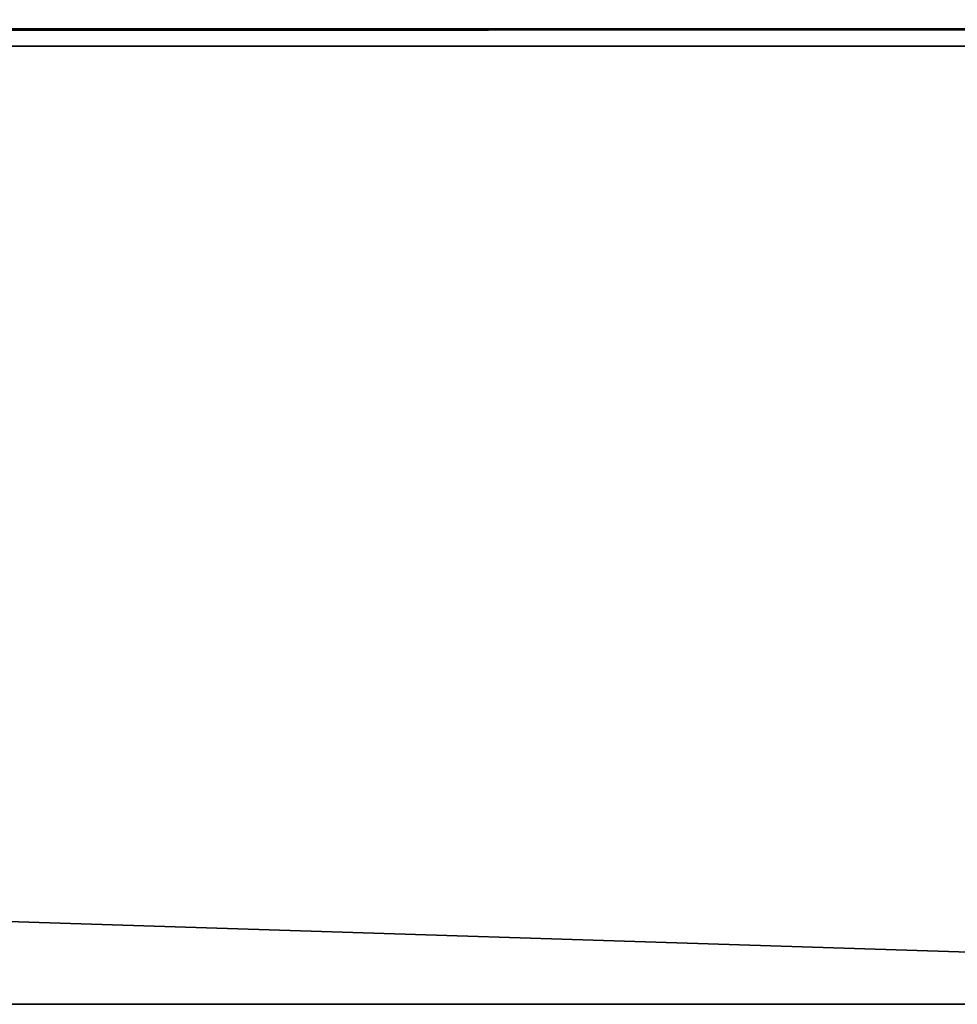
# Model space of a CAD drawing. Header units: millimetres. Extents: x -278 to 278, y -26 to 186.
# Tile 47 of 90: x 209 to 224, y 0 to 16. Entities that reach past the tile are written whole.
import ezdxf

# ---------------------------------------------------------------- set-up
doc = ezdxf.new("R2010")
doc.units = ezdxf.units.MM
doc.header["$LTSCALE"] = 52.148148
for name, color, linetype in [('12', 7, 'CONTINUOUS'), ('13', 7, 'CONTINUOUS'), ('15', 7, 'CONTINUOUS'), ('5', 7, 'CONTINUOUS'), ('7', 7, 'CONTINUOUS')]:
    doc.layers.add(name, color=color, linetype=linetype)

msp = doc.modelspace()

# ---------------------------------------------------------------- linework, layer by layer
at = {"layer": '12', "linetype": 'Continuous'}
for points in [[(252, 16.29, -430.711), (252, 16.991, -431.006), (-252, 16.29, -430.711), (252, 16.29, -430.711)], [(252, 16.991, -431.006), (-252, 16.991, -431.006), (-252, 16.29, -430.711), (252, 16.991, -431.006)], [(252, 16, -430.007), (252, 16.29, -430.711), (-252, 16, -430.007), (252, 16, -430.007)], [(-252, 16, -430.007), (252, 16.29, -430.711), (-252, 16.29, -430.711), (-252, 16, -430.007)]]:
    msp.add_3dface(points, dxfattribs=at)
at = {"layer": '13', "linetype": 'Continuous'}
for points in [[(-252, 16), (252, 16), (-252, 16, -430.007), (-252, 16)], [(252, 16), (252, 16, -430.007), (-252, 16, -430.007), (252, 16)]]:
    msp.add_3dface(points, dxfattribs=at)
at = {"layer": '15', "linetype": 'Continuous'}
for points in [[(252, 0, -447), (-252, 0, -447), (252, 84, -447), (252, 0, -447)], [(252, 84, -447), (-252, 0, -447), (-252, 84, -447), (252, 84, -447)]]:
    msp.add_3dface(points, dxfattribs=at)
at = {"layer": '5', "linetype": 'Continuous'}
for points in [[(252, 16), (-252, 16), (252, 0), (252, 16)], [(252, 0), (-252, 16), (30, 0), (252, 0)]]:
    msp.add_3dface(points, dxfattribs=at)
at = {"layer": '7', "linetype": 'Continuous'}
for points in [[(-30, 0, -2.8), (-252, 0), (252, 0, -447), (-30, 0, -2.8)], [(252, 0, -447), (-252, 0), (-252, 0, -447), (252, 0, -447)], [(30, 0, -2.8), (-30, 0, -2.8), (252, 0, -447), (30, 0, -2.8)], [(30, 0), (30, 0, -2.8), (252, 0, -447), (30, 0)], [(252, 0), (30, 0), (252, 0, -447), (252, 0)]]:
    msp.add_3dface(points, dxfattribs=at)

doc.saveas('drawing.dxf')
